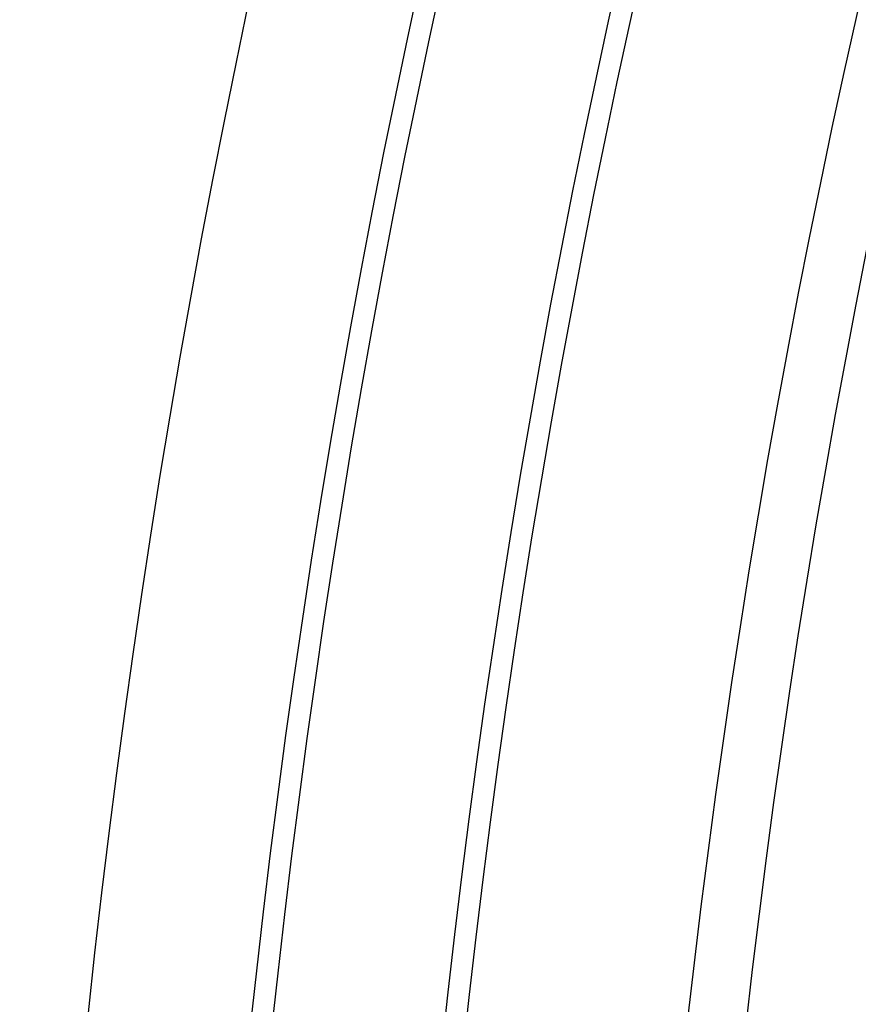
# Model space of a CAD drawing. Header units: millimetres. Extents: x 0 to 420, y 0 to 297.
# Tile 16 of 73: x 128.7 to 130.66, y 213.87 to 216.17. Entities that reach past the tile are written whole.
import ezdxf

# ---------------------------------------------------------------- set-up
doc = ezdxf.new("R2010")
doc.units = ezdxf.units.MM

msp = doc.modelspace()

# ---------------------------------------------------------------- linework, layer by layer
at = {"color": 7, "linetype": 'Continuous', "lineweight": 25}
for centre, radius, start, end in [((151.6144318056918, 211.4486363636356), 39.64999999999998, 90.00000000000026, 180.0000000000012), ((151.6144318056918, 211.4486363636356), 39.51307336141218, 90.00000000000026, 180.0000000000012), ((151.6144318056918, 211.4486363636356), 39.00000000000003, 90.00000000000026, 180.0000000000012), ((151.6144318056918, 211.4486363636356), 38.95000000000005, 90.00000000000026, 180.0000000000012), ((151.6144318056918, 211.4486363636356), 38.55000000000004, 90.00000000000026, 180.0000000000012), ((151.6144318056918, 211.4486363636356), 38.5, 90.00000000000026, 180.0000000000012), ((151.6144318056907, 211.4486363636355), 38.12000000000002, 90.00000000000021, 180.0000000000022), ((151.6144318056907, 211.4486363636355), 22.88000000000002, 90.00000000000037, 180.0000000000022), ((151.6144318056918, 211.4486363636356), 22.50000000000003, 90.00000000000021, 180.0000000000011), ((151.6144318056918, 211.4486363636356), 22.45000000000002, 90.00000000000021, 180.0000000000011), ((151.6144318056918, 211.4486363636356), 22.05000000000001, 90.00000000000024, 180.0000000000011), ((151.6144318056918, 211.4486363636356), 22.00000000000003, 90.00000000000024, 180.0000000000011), ((151.6144318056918, 211.4486363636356), 21.48692663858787, 90.00000000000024, 180.0000000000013), ((151.6144318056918, 211.4486363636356), 21.35000000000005, 90.00000000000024, 180.0000000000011)]:
    msp.add_arc(centre, radius, start, end, dxfattribs=at)

doc.saveas('drawing.dxf')
